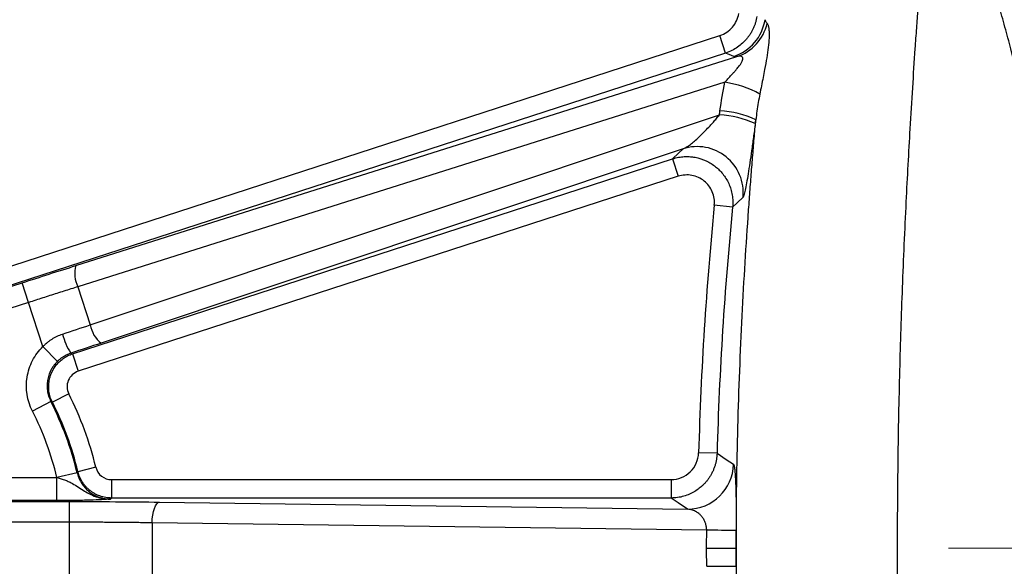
# Model space of a CAD drawing. Header units: millimetres. Extents: x 5 to 597, y 5 to 415.
# Tile 103 of 131: x 292 to 300, y 378 to 383. Entities that reach past the tile are written whole.
import ezdxf

# ---------------------------------------------------------------- set-up
doc = ezdxf.new("R2010")
doc.units = ezdxf.units.MM
doc.linetypes.add('CENTERX2', pattern=[20.32, 12.7, -2.54, 2.54, -2.54])

# ---------------------------------------------------------------- blocks, each defined once
blk = doc.blocks.new('SW_CENTERMARKSYMBOL_4')
at = {"color": 0, "linetype": 'Continuous', "lineweight": 18}
for p, q in [((0, 0.5), (0, 0.7)), ((0, 0), (0, 0.5)), ((-0.5, 0), (-0.7, 0)), ((0, 0), (-0.5, 0)), ((0, 0), (0, -0.5)), ((0, 0), (0.5, 0)), ((0.5, 0), (0.7, 0)), ((0, -0.5), (0, -0.7))]:
    blk.add_line(p, q, dxfattribs=at)

msp = doc.modelspace()

# ---------------------------------------------------------------- linework, layer by layer
at = {"color": 7, "linetype": 'Continuous', "lineweight": 25}
for p, q in [((291.5311, 380.6661), (297.8029, 382.7039)), ((297.8523, 382.5519), (297.8029, 382.7039)), ((297.8523, 382.5519), (291.5805, 380.514)), ((292.208, 380.7059), (297.95, 382.5205)), ((297.845, 382.2984), (292.2251, 380.5223)), ((292.3327, 380.1909), (297.7988, 382.0158)), ((297.4822, 381.7201), (292.4268, 380.0323)), ((292.178, 379.9394), (297.3914, 381.6334)), ((297.3914, 381.6334), (297.4408, 381.4813)), ((297.4408, 381.4813), (292.2274, 379.7873)), ((297.9127, 381.214), (297.7537, 381.2298)), ((291.5791, 380.5036), (291.741, 380.5562)), ((291.7966, 380.3851), (291.741, 380.5562)), ((292.2251, 380.5223), (292.3327, 380.1909)), ((291.7966, 380.3851), (291.6347, 380.3325)), ((291.921, 380.0022), (291.7966, 380.3851)), ((292.0469, 379.8739), (291.921, 380.0022)), ((292.178, 379.9394), (292.2274, 379.7873)), ((292.1457, 379.5912), (292.003, 379.5192)), ((291.99, 379.5238), (291.8297, 379.4422)), ((297.7774, 379.0754), (297.6177, 379.0798)), ((292.3807, 378.9535), (292.2253, 378.9157)), ((291.6168, 378.8644), (292.0429, 378.8644)), ((292.2177, 378.9069), (292.0428, 378.8648)), ((292.0429, 378.6645), (292.0429, 378.8644)), ((292.5167, 378.8467), (297.3779, 378.8467)), ((292.5167, 378.8467), (292.5167, 378.6868)), ((297.3779, 378.8467), (297.3779, 378.6868)), ((291.6106, 378.6563), (292.1528, 378.6563)), ((292.0429, 378.6645), (291.6168, 378.6645)), ((292.1528, 378.4764), (292.1528, 378.6563)), ((297.3779, 378.6868), (292.5167, 378.6868)), ((292.9341, 378.6513), (297.521, 378.5898)), ((292.1528, 378.4764), (291.6106, 378.4764)), ((292.1528, 378.0241), (292.1528, 378.4764)), ((297.6877, 378.4068), (292.8696, 378.4714)), ((292.8696, 378.4714), (292.8696, 378.0292)), ((297.6872, 378.2503), (297.9434, 378.2503))]:
    msp.add_line(p, q, dxfattribs=at)
at = {"color": 7, "linetype": 'CENTERX2', "lineweight": 18}
msp.add_line((317.6396, 378.2503), (297.7395, 378.2503), dxfattribs=at)
at = {"color": 7, "linetype": 'Continuous', "lineweight": 25, "flags": 128}
for points in [[(297.9234, 382.5226), (297.8836, 382.539), (297.8523, 382.5519)], [(297.3914, 381.6334), (297.4422, 381.6819), (297.4822, 381.7201)], [(298.0031, 381.2992), (297.9524, 381.2515), (297.9127, 381.214)], [(292.164, 379.9452), (292.1718, 379.942), (292.178, 379.9394)], [(292.003, 379.5192), (291.9957, 379.5218), (291.99, 379.5238)], [(297.7774, 379.0754), (297.8574, 379.0219), (297.9203, 378.9798)], [(292.2177, 378.9069), (292.222, 378.9119), (292.2253, 378.9157)], [(292.5167, 378.6868), (292.5125, 378.6815), (292.5092, 378.6773)], [(292.8696, 378.4714), (292.8712, 378.5058), (292.8751, 378.5389), (292.8812, 378.5695), (292.8892, 378.5966), (292.8989, 378.619), (292.9099, 378.6359), (292.9218, 378.6468), (292.9341, 378.6513)], [(297.521, 378.5898), (297.4408, 378.6441), (297.3779, 378.6868)]]:
    msp.add_lwpolyline(points, dxfattribs=at)
at = {"color": 7, "linetype": 'Continuous', "lineweight": 25}
for centre, radius, start, end in [((297.7991, 382.9031), 0.4003, 288.09977, 351.15282), ((297.8244, 382.8983), 0.3981, 288.3894, 347.08573), ((297.704, 381.382), 0.9272, 61.31151, 81.24933), ((297.748, 381.1669), 0.8849, 65.56704, 86.42), ((297.7443, 381.1307), 0.8867, 65.67162, 86.47769), ((297.6045, 381.3386), 0.4006, 354.36175, 107.76534), ((327.7896, 378.2503), 30.1833, 174.33494, 178.42513), ((327.7896, 378.2503), 30.0235, 174.33494, 178.42513), ((292.4483, 380.6356), 0.2504, 163.70744, 206.92218), ((292.58, 380.2304), 0.2504, 189.07782, 232.29256), ((292.5901, 380.23), 0.5126, 193.44038, 213.75194), ((289.4896, 378.2503), 2.9755, 13.67141, 26.78663), ((289.4896, 378.2503), 2.8061, 13.53381, 26.99098), ((289.4896, 378.2503), 2.8156, 13.67141, 26.78663), ((289.4896, 378.2503), 2.6262, 13.53381, 26.99098), ((297.52, 378.9902), 0.4005, 270.14095, 358.50468), ((297.5638, 347.2033), 31.2037, 89.30237, 89.77263), ((297.5638, 409.2972), 31.2037, 270.22737, 270.69763)]:
    msp.add_arc(centre, radius, start, end, dxfattribs=at)
for points, knots in [([(299.5789, 383.718), (299.577, 383.6922), (299.5728, 383.6376), (299.5661, 383.5493), (299.5585, 383.4499), (299.5502, 383.3388), (299.5411, 383.2155), (299.5312, 383.0794), (299.5205, 382.9298), (299.509, 382.766), (299.4858, 382.4308), (299.4543, 381.936), (299.4164, 381.239), (299.3855, 380.5352), (299.3612, 379.7845), (299.3464, 379.0268), (299.3412, 378.2524), (299.3464, 377.4777), (299.3612, 376.7193), (299.3854, 375.9684), (299.4157, 375.2736), (299.4538, 374.5761), (299.4891, 374.0196), (299.5195, 373.5806), (299.5397, 373.2996), (299.5561, 373.0791), (299.5689, 372.9129), (299.576, 372.8211), (299.5789, 372.7826)], [0, 0, 0, 0, 0.0095171, 0.0201242, 0.0318212, 0.0446083, 0.0584853, 0.0734522, 0.0895091, 0.106656, 0.1248927, 0.1923103, 0.2501278, 0.3146956, 0.374777, 0.4379132, 0.4998083, 0.5617764, 0.6249865, 0.6850645, 0.7496237, 0.8050797, 0.8747788, 0.9106986, 0.9411812, 0.966226, 0.9858324, 1, 1, 1, 1]), ([(300.4351, 382.1474), (300.4278, 382.1804), (300.413, 382.2466), (300.3902, 382.3447), (300.3666, 382.4423), (300.3425, 382.5392), (300.3176, 382.6355), (300.2921, 382.7309), (300.2659, 382.8256), (300.239, 382.9195), (300.2114, 383.0124), (300.1832, 383.1044), (300.1543, 383.1955), (300.1247, 383.2855), (300.0944, 383.3744), (300.0635, 383.4623), (300.0318, 383.5489), (299.9996, 383.6344), (299.9776, 383.69), (299.9666, 383.718)], [0, 0, 0, 0, 0.056077, 0.112491, 0.169245, 0.226339, 0.283774, 0.341552, 0.399673, 0.458138, 0.516949, 0.576107, 0.635613, 0.695467, 0.75567, 0.816225, 0.87713, 0.938389, 1, 1, 1, 1]), ([(297.8029, 382.7039), (297.824, 382.7108), (297.8437, 382.7204), (297.8804, 382.7449), (297.897, 382.7597), (297.9398, 382.8097), (297.959, 382.8512), (297.9658, 382.8951)], [0, 0, 0, 0, 0.25, 0.25, 0.5, 0.5, 1, 1, 1, 1]), ([(298.1237, 382.8705), (298.1221, 382.8616), (298.1189, 382.8436), (298.1119, 382.8171), (298.1031, 382.791), (298.0924, 382.7654), (298.08, 382.7406), (298.0659, 382.7168), (298.0502, 382.694), (298.0283, 382.6665), (297.9978, 382.6349), (297.9556, 382.6015), (297.9069, 382.5722), (297.8707, 382.5587), (297.8523, 382.5519)], [0, 0, 0, 0, 0.061734, 0.124015, 0.186696, 0.249624, 0.312644, 0.375599, 0.438331, 0.500687, 0.614951, 0.737273, 0.866226, 1, 1, 1, 1]), ([(298.2124, 382.8093), (298.2135, 382.808), (298.2158, 382.8054), (298.2189, 382.7992), (298.2218, 382.7915), (298.2244, 382.7821), (298.2266, 382.7709), (298.2283, 382.758), (298.2306, 382.7315), (298.2309, 382.6833), (298.2239, 382.6038), (298.2103, 382.5113), (298.1938, 382.4215), (298.1776, 382.3393), (298.1632, 382.2677), (298.1538, 382.2195), (298.149, 382.1953)], [0, 0, 0, 0, 0.036174, 0.072094, 0.107843, 0.143503, 0.179166, 0.214923, 0.250866, 0.374837, 0.500568, 0.623401, 0.750394, 0.833709, 0.916701, 1, 1, 1, 1]), ([(298.1946, 382.8415), (298.1954, 382.8385), (298.197, 382.8325), (298.201, 382.8241), (298.2059, 382.8163), (298.2102, 382.8116), (298.2124, 382.8093)], [0, 0, 0, 0, 0.256886, 0.509177, 0.75688, 1, 1, 1, 1]), ([(297.845, 382.2984), (297.8539, 382.3077), (297.8707, 382.3256), (297.8948, 382.3517), (297.9162, 382.3755), (297.9351, 382.3969), (297.9513, 382.4159), (297.9648, 382.4325), (297.9783, 382.4505), (297.9908, 382.47), (298.0002, 382.4903), (298.0031, 382.5065), (297.9993, 382.5179), (297.9885, 382.524), (297.9717, 382.5255), (297.9577, 382.5223), (297.95, 382.5205)], [0, 0, 0, 0, 0.098173, 0.187286, 0.267387, 0.338539, 0.400833, 0.454408, 0.49948, 0.572704, 0.635574, 0.692782, 0.750422, 0.817285, 0.89972, 1, 1, 1, 1]), ([(298.149, 382.1953), (298.1446, 382.1711), (298.1355, 382.1223), (298.1239, 382.048), (298.1173, 381.9979), (298.114, 381.9726)], [0, 0, 0, 0, 0.327591, 0.660937, 1, 1, 1, 1]), ([(297.4822, 381.7201), (297.4859, 381.7216), (297.4936, 381.7249), (297.5066, 381.732), (297.5211, 381.7411), (297.5374, 381.7524), (297.5604, 381.7698), (297.593, 381.7969), (297.6333, 381.834), (297.6754, 381.8763), (297.7126, 381.9155), (297.7453, 381.9516), (297.7725, 381.9835), (297.7901, 382.0052), (297.7988, 382.0158)], [0, 0, 0, 0, 0.041873, 0.087707, 0.13761, 0.191664, 0.249936, 0.362331, 0.4999, 0.624114, 0.749873, 0.836686, 0.920051, 1, 1, 1, 1]), ([(298.114, 374.5279), (298.1115, 374.5576), (298.1063, 374.617), (298.0987, 374.7075), (298.0912, 374.7991), (298.0837, 374.8918), (298.0763, 374.9857), (298.069, 375.0806), (298.0617, 375.1767), (298.0546, 375.2739), (298.0396, 375.4862), (298.0177, 375.8213), (297.9923, 376.2885), (297.9716, 376.768), (297.9512, 377.4194), (297.9406, 378.2497), (297.9512, 379.0803), (297.9715, 379.7316), (297.9922, 380.2115), (298.0177, 380.6782), (298.0412, 381.0394), (298.0601, 381.3029), (298.0732, 381.476), (298.0866, 381.6454), (298.1002, 381.8114), (298.1094, 381.9189), (298.114, 381.9726)], [0, 0, 0, 0, 0.013861, 0.027718, 0.041575, 0.055437, 0.069308, 0.083192, 0.097095, 0.11102, 0.124972, 0.187441, 0.250074, 0.312486, 0.374992, 0.50003, 0.62476, 0.687402, 0.749964, 0.81241, 0.87471, 0.899866, 0.924946, 0.949978, 0.974987, 1, 1, 1, 1]), ([(298.1096, 381.9387), (298.1043, 381.8976), (298.0989, 381.8569), (298.0882, 381.7782), (298.083, 381.7402), (298.0726, 381.6667), (298.0674, 381.631), (298.0574, 381.5639), (298.0525, 381.5326), (298.0431, 381.4744), (298.0385, 381.4473), (298.0299, 381.3996), (298.0259, 381.3787), (298.0182, 381.3432), (298.0147, 381.3289), (298.0084, 381.3081), (298.0056, 381.3015), (298.0031, 381.2992)], [0, 0, 0, 0, 0.125, 0.125, 0.25, 0.25, 0.375, 0.375, 0.5, 0.5, 0.625, 0.625, 0.75, 0.75, 0.875, 0.875, 1, 1, 1, 1]), ([(297.3914, 381.6334), (297.4002, 381.636), (297.4174, 381.6412), (297.4433, 381.6467), (297.4683, 381.6504), (297.4922, 381.6524), (297.5147, 381.653), (297.5355, 381.6525), (297.5545, 381.651), (297.5716, 381.6489), (297.6156, 381.6416), (297.684, 381.6198), (297.7527, 381.577), (297.7985, 381.5358), (297.8289, 381.5019), (297.8565, 381.4625), (297.8801, 381.4182), (297.8983, 381.3699), (297.9102, 381.3188), (297.9158, 381.2664), (297.9137, 381.2314), (297.9127, 381.214)], [0, 0, 0, 0, 0.0347, 0.068189, 0.10022, 0.13056, 0.159001, 0.185353, 0.209457, 0.231173, 0.250386, 0.378519, 0.500074, 0.553927, 0.611495, 0.672299, 0.735725, 0.801039, 0.867423, 0.934023, 1, 1, 1, 1]), ([(297.7537, 381.2298), (297.7557, 381.2497), (297.7552, 381.2694), (297.7493, 381.3085), (297.7439, 381.328), (297.7286, 381.3644), (297.7186, 381.3818), (297.6948, 381.4135), (297.6811, 381.4277), (297.65, 381.4527), (297.633, 381.4631), (297.5971, 381.4796), (297.5778, 381.4856), (297.5196, 381.4963), (297.4789, 381.4937), (297.4408, 381.4813)], [0, 0, 0, 0, 0.125, 0.125, 0.25, 0.25, 0.375, 0.375, 0.5, 0.5, 0.625, 0.625, 0.75, 0.75, 1, 1, 1, 1]), ([(292.2251, 380.5223), (292.2049, 380.5159), (292.1645, 380.5032), (292.1035, 380.4838), (292.0423, 380.4643), (291.981, 380.4447), (291.9195, 380.4249), (291.858, 380.4051), (291.8171, 380.3918), (291.7966, 380.3851)], [0, 0, 0, 0, 0.143388, 0.286599, 0.429632, 0.572489, 0.715169, 0.857673, 1, 1, 1, 1]), ([(291.921, 380.0022), (291.927, 380.0083), (291.9391, 380.0206), (291.9585, 380.0375), (291.9787, 380.0533), (292.0069, 380.0724), (292.044, 380.0933), (292.0758, 380.105), (292.0916, 380.1109)], [0, 0, 0, 0, 0.126437, 0.251974, 0.377079, 0.502225, 0.751341, 1, 1, 1, 1]), ([(291.8297, 379.4422), (291.7834, 379.5331), (291.7673, 379.6374), (291.7919, 379.7876), (291.8078, 379.8357), (291.8547, 379.926), (291.8846, 379.9664), (291.921, 380.0022)], [0, 0, 0, 0, 0.5, 0.5, 0.75, 0.75, 1, 1, 1, 1]), ([(292.003, 379.5192), (291.9994, 379.5267), (291.9922, 379.5419), (291.9839, 379.5656), (291.9775, 379.5898), (291.9732, 379.6143), (291.971, 379.6386), (291.9707, 379.6626), (291.9723, 379.686), (291.9756, 379.7085), (291.9804, 379.73), (291.9864, 379.7503), (291.9958, 379.775), (292.0103, 379.8046), (292.0329, 379.8384), (292.0615, 379.8705), (292.0958, 379.8991), (292.1348, 379.9232), (292.1636, 379.934), (292.178, 379.9394)], [0, 0, 0, 0, 0.048609, 0.097296, 0.145809, 0.193898, 0.241316, 0.287828, 0.333217, 0.377284, 0.419859, 0.460792, 0.499963, 0.57313, 0.651873, 0.735247, 0.82203, 0.910793, 1, 1, 1, 1]), ([(292.164, 379.9452), (292.1571, 379.9428), (292.1432, 379.9379), (292.1229, 379.9285), (292.1028, 379.9175), (292.0833, 379.9047), (292.0644, 379.8903), (292.0528, 379.8794), (292.0469, 379.8739)], [0, 0, 0, 0, 0.158537, 0.320725, 0.486309, 0.654975, 0.826347, 1, 1, 1, 1]), ([(292.0469, 379.8739), (292.0414, 379.8682), (292.0303, 379.8569), (292.0155, 379.8382), (292.002, 379.8184), (291.9902, 379.7976), (291.9801, 379.776), (291.9718, 379.7538), (291.9654, 379.7313), (291.9595, 379.7022), (291.9561, 379.6648), (291.9588, 379.6186), (291.9691, 379.5702), (291.9829, 379.5395), (291.99, 379.5238)], [0, 0, 0, 0, 0.0625157, 0.1254094, 0.1884829, 0.2515345, 0.3143626, 0.3767697, 0.4385664, 0.4995744, 0.6113263, 0.7338675, 0.8645146, 1, 1, 1, 1]), ([(292.2274, 379.7873), (292.2081, 379.7811), (292.1904, 379.7707), (292.1609, 379.7435), (292.1491, 379.7265), (292.1337, 379.6895), (292.13, 379.6693), (292.1315, 379.629), (292.1366, 379.6093), (292.1457, 379.5912)], [0, 0, 0, 0, 0.25, 0.25, 0.5, 0.5, 0.75, 0.75, 1, 1, 1, 1]), ([(297.3779, 378.8467), (297.409, 378.8467), (297.4395, 378.8527), (297.4968, 378.8759), (297.523, 378.893), (297.5672, 378.9359), (297.5851, 378.9618), (297.6098, 379.018), (297.6168, 379.0487), (297.6177, 379.0798)], [0, 0, 0, 0, 0.25, 0.25, 0.5, 0.5, 0.75, 0.75, 1, 1, 1, 1]), ([(297.7774, 379.0754), (297.7769, 379.066), (297.776, 379.047), (297.7721, 379.0187), (297.7662, 378.9906), (297.7583, 378.963), (297.7485, 378.9362), (297.7369, 378.9102), (297.7235, 378.8853), (297.7087, 378.8617), (297.6924, 378.8396), (297.6751, 378.8189), (297.6526, 378.7956), (297.623, 378.7698), (297.5839, 378.7429), (297.5389, 378.7195), (297.4886, 378.7013), (297.4343, 378.6891), (297.3968, 378.6876), (297.3779, 378.6868)], [0, 0, 0, 0, 0.04603, 0.092378, 0.138905, 0.185465, 0.231909, 0.278094, 0.323874, 0.369114, 0.413685, 0.457465, 0.500348, 0.571142, 0.648149, 0.730636, 0.817614, 0.907864, 1, 1, 1, 1]), ([(292.3807, 378.9535), (292.3881, 378.9231), (292.4056, 378.896), (292.4548, 378.8573), (292.4853, 378.8467), (292.5167, 378.8467)], [0, 0, 0, 0, 0.5, 0.5, 1, 1, 1, 1]), ([(297.9203, 378.9798), (297.9223, 378.9785), (297.9242, 378.9739), (297.9278, 378.9586), (297.9295, 378.9476), (297.9326, 378.9197), (297.9341, 378.9027), (297.9367, 378.8625), (297.9378, 378.8393), (297.9399, 378.7879), (297.9407, 378.7592), (297.9422, 378.6971), (297.9427, 378.6642), (297.9436, 378.5943), (297.9438, 378.557), (297.944, 378.482), (297.944, 378.4437), (297.9438, 378.4047)], [0, 0, 0, 0, 0.125, 0.125, 0.25, 0.25, 0.375, 0.375, 0.5, 0.5, 0.625, 0.625, 0.75, 0.75, 0.875, 0.875, 1, 1, 1, 1]), ([(292.0429, 378.8644), (292.0491, 378.8628), (292.0616, 378.8597), (292.08, 378.8544), (292.0982, 378.8485), (292.1158, 378.8421), (292.1328, 378.8353), (292.1492, 378.8279), (292.1777, 378.8137), (292.2176, 378.7892), (292.2677, 378.7555), (292.3226, 378.723), (292.3708, 378.7016), (292.4162, 378.6878), (292.4583, 378.6789), (292.4909, 378.6779), (292.5092, 378.6773)], [0, 0, 0, 0, 0.035539, 0.07139, 0.107357, 0.143278, 0.179028, 0.214533, 0.249772, 0.369734, 0.500245, 0.616793, 0.750044, 0.810364, 0.893799, 1, 1, 1, 1]), ([(292.2177, 378.9069), (292.2197, 378.8995), (292.2236, 378.8846), (292.2316, 378.863), (292.2411, 378.8421), (292.2521, 378.8221), (292.2645, 378.8033), (292.2779, 378.7858), (292.2923, 378.7696), (292.3075, 378.7548), (292.3277, 378.7377), (292.3545, 378.7193), (292.3892, 378.7013), (292.4273, 378.6877), (292.4677, 378.6789), (292.4953, 378.6778), (292.5092, 378.6773)], [0, 0, 0, 0, 0.057777, 0.115488, 0.172912, 0.229831, 0.286035, 0.341327, 0.395521, 0.448453, 0.499976, 0.593731, 0.691674, 0.792819, 0.896013, 1, 1, 1, 1]), ([(292.5167, 378.6868), (292.5083, 378.687), (292.4914, 378.6874), (292.4659, 378.6908), (292.4403, 378.6963), (292.4147, 378.7043), (292.3897, 378.7146), (292.3654, 378.7273), (292.3422, 378.7423), (292.3205, 378.7594), (292.3005, 378.7783), (292.2824, 378.7989), (292.2664, 378.8208), (292.2526, 378.8438), (292.2412, 378.8674), (292.2319, 378.8913), (292.2275, 378.9077), (292.2253, 378.9157)], [0, 0, 0, 0, 0.062714, 0.127033, 0.192776, 0.259733, 0.327664, 0.39631, 0.46539, 0.534617, 0.603698, 0.672343, 0.740273, 0.807229, 0.872971, 0.937288, 1, 1, 1, 1]), ([(292.5092, 378.6773), (292.4852, 378.6757), (292.4605, 378.674), (292.4019, 378.671), (292.3686, 378.6696), (292.3096, 378.6678), (292.2883, 378.6672), (292.2439, 378.6663), (292.2207, 378.6659), (292.1474, 378.6648), (292.0958, 378.6645), (292.0429, 378.6645)], [0, 0, 0, 0, 0.25, 0.25, 0.5, 0.5, 0.625, 0.625, 0.75, 0.75, 1, 1, 1, 1]), ([(292.1528, 378.6563), (292.2853, 378.6563), (292.4188, 378.6559), (292.6814, 378.6542), (292.8105, 378.6529), (292.9341, 378.6513)], [0, 0, 0, 0, 0.5, 0.5, 1, 1, 1, 1]), ([(297.6877, 378.4068), (297.6875, 378.4114), (297.6872, 378.4207), (297.6855, 378.4346), (297.6827, 378.4485), (297.679, 378.4624), (297.6742, 378.476), (297.6684, 378.4894), (297.6616, 378.5024), (297.6538, 378.5149), (297.6449, 378.5268), (297.635, 378.538), (297.6199, 378.5525), (297.5962, 378.5689), (297.5618, 378.5847), (297.5355, 378.588), (297.521, 378.5898)], [0, 0, 0, 0, 0.035899, 0.072764, 0.110993, 0.150938, 0.192913, 0.237185, 0.283984, 0.333503, 0.385907, 0.441333, 0.499899, 0.629342, 0.795962, 1, 1, 1, 1]), ([(292.8696, 378.4714), (292.8503, 378.4717), (292.8118, 378.4722), (292.7533, 378.4729), (292.6944, 378.4736), (292.635, 378.4742), (292.5753, 378.4747), (292.5154, 378.4752), (292.4552, 378.4756), (292.3948, 378.4759), (292.3344, 378.4761), (292.2738, 378.4763), (292.2133, 378.4764), (292.173, 378.4764), (292.1528, 378.4764)], [0, 0, 0, 0, 0.084205, 0.16825, 0.252138, 0.335866, 0.419436, 0.502848, 0.586102, 0.669197, 0.752135, 0.834914, 0.917536, 1, 1, 1, 1]), ([(297.9438, 378.0958), (297.944, 378.0567), (297.944, 378.0176), (297.9438, 377.9424), (297.9436, 377.9061), (297.9427, 377.8357), (297.9422, 377.8023), (297.9407, 377.7409), (297.9399, 377.7126), (297.9368, 377.6346), (297.9342, 377.5949), (297.9279, 377.5386), (297.9243, 377.5234), (297.9203, 377.5207)], [0, 0, 0, 0, 0.125, 0.125, 0.25, 0.25, 0.375, 0.375, 0.5, 0.5, 0.75, 0.75, 1, 1, 1, 1])]:
    msp.add_open_spline(points, degree=3, knots=knots, dxfattribs=at)
for points in [[(297.95, 382.5205), (297.9368, 382.5198), (297.9283, 382.5206), (297.9234, 382.5226)], [(297.8032, 382.0501), (297.8141, 382.1334), (297.8279, 382.2162), (297.845, 382.2984)], [(297.7988, 382.0158), (297.8003, 382.0272), (297.8017, 382.0387), (297.8032, 382.0501)], [(298.114, 381.9726), (298.1125, 381.9613), (298.1111, 381.95), (298.1096, 381.9387)], [(291.741, 380.5562), (291.8975, 380.607), (292.0551, 380.6576), (292.208, 380.7059)], [(292.0916, 380.1109), (292.1727, 380.1376), (292.2534, 380.1644), (292.3327, 380.1909)], [(292.4268, 380.0323), (292.3404, 380.0035), (292.2524, 379.9743), (292.164, 379.9452)], [(292.0429, 378.8644), (292.0429, 378.8645), (292.0428, 378.8647), (292.0428, 378.8648)], [(297.6872, 378.2503), (297.6872, 378.3024), (297.6874, 378.3546), (297.6877, 378.4068)], [(297.9438, 378.4047), (297.9435, 378.3532), (297.9434, 378.3018), (297.9434, 378.2503)], [(297.6877, 378.0937), (297.6874, 378.1459), (297.6872, 378.1981), (297.6872, 378.2503)], [(297.9434, 378.2503), (297.9434, 378.1988), (297.9435, 378.1473), (297.9438, 378.0958)]]:
    msp.add_open_spline(points, degree=3, dxfattribs=at)

# ---------------------------------------------------------------- block references
at = {"color": 7, "linetype": 'Continuous', "lineweight": 18}
msp.add_blockref('SW_CENTERMARKSYMBOL_4', (300.4896, 378.2503), dxfattribs=at)

doc.saveas('drawing.dxf')
